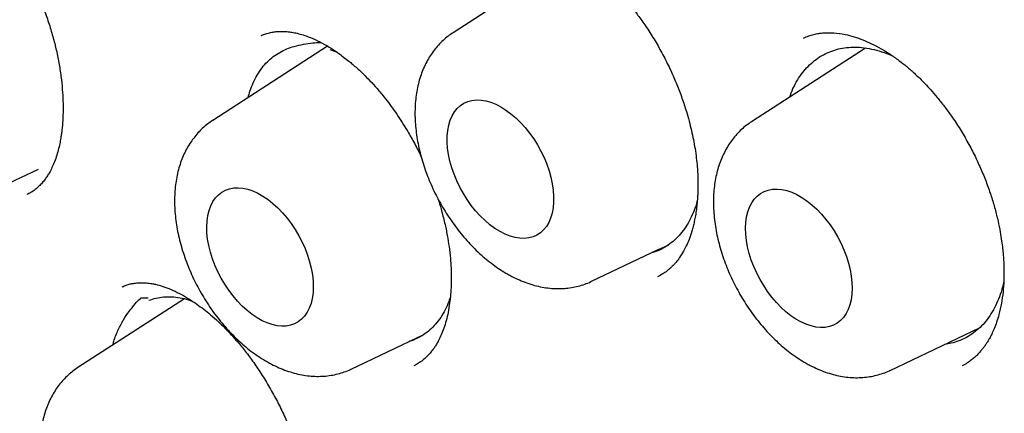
# Model space of a CAD drawing. Header units: millimetres. Extents: x 8 to 677, y 12 to 772.
# Tile 32 of 77: x 606 to 614, y 335 to 338. Entities that reach past the tile are written whole.
import ezdxf

# ---------------------------------------------------------------- set-up
doc = ezdxf.new("R2010")
doc.units = ezdxf.units.MM

msp = doc.modelspace()

# ---------------------------------------------------------------- linework, layer by layer
at = {"color": 7, "linetype": 'Continuous', "lineweight": 30}
for p, q in [((610.4407, 338.5907), (609.5038, 337.9861)), ((607.9411, 337.9614), (607.9441, 337.9626)), ((608.4827, 337.8759), (607.5476, 337.2724)), ((608.5013, 337.8481), (608.5603, 337.8265)), ((612.8609, 337.8608), (611.9323, 337.2616)), ((605.4021, 336.5305), (606.1294, 336.8761)), ((610.6308, 335.9634), (611.1735, 336.2213)), ((611.1754, 336.2223), (611.2582, 336.2616)), ((606.8121, 335.9189), (606.8154, 335.9201)), ((607.3175, 335.821), (606.4512, 335.2619)), ((613.0594, 335.2389), (613.787, 335.5848)), ((608.6746, 335.2498), (609.2665, 335.5311))]:
    msp.add_line(p, q, dxfattribs=at)
at = {"color": 7, "linetype": 'Continuous', "lineweight": 30, "flags": 128}
for points in [[(609.8923, 337.3825), (609.9335, 337.3569), (609.9743, 337.327), (610.0143, 337.2929), (610.0532, 337.255), (610.0906, 337.2138), (610.1262, 337.1694), (610.1596, 337.1224), (610.1905, 337.0731), (610.2188, 337.0221), (610.244, 336.9697), (610.2661, 336.9165), (610.2847, 336.8629), (610.2997, 336.8094), (610.311, 336.7565), (610.3185, 336.7047), (610.3221, 336.6545), (610.3218, 336.6062), (610.3176, 336.5604), (610.3094, 336.5174), (610.2975, 336.4777), (610.2819, 336.4415), (610.2627, 336.4093), (610.2401, 336.3814), (610.2143, 336.3579), (610.1856, 336.339), (610.1543, 336.3251), (610.1205, 336.3161), (610.0846, 336.3122), (610.0469, 336.3134), (610.0078, 336.3196), (609.9677, 336.3309), (609.9268, 336.3472), (609.8856, 336.3682), (609.8444, 336.3938), (609.8036, 336.4238), (609.7636, 336.4579), (609.7247, 336.4957), (609.6873, 336.537), (609.6517, 336.5813), (609.6183, 336.6284), (609.5873, 336.6776), (609.5591, 336.7286), (609.5339, 336.781), (609.5118, 336.8342), (609.4932, 336.8878), (609.4782, 336.9413), (609.4669, 336.9942), (609.4594, 337.046), (609.4558, 337.0963), (609.4561, 337.1445), (609.4603, 337.1904), (609.4685, 337.2333), (609.4804, 337.2731), (609.496, 337.3092), (609.5152, 337.3414), (609.5378, 337.3694), (609.5635, 337.3929), (609.5922, 337.4117), (609.6236, 337.4257), (609.6574, 337.4347), (609.6933, 337.4386), (609.731, 337.4374), (609.7701, 337.4311), (609.8102, 337.4198), (609.8511, 337.4036), (609.8923, 337.3825)], [(607.4992, 336.407), (607.5015, 336.4541), (607.5077, 336.4986), (607.5177, 336.54), (607.5315, 336.5779), (607.549, 336.6121), (607.5699, 336.6423), (607.5941, 336.668), (607.6213, 336.6892), (607.6514, 336.7056), (607.684, 336.7171), (607.7189, 336.7236), (607.7557, 336.7249), (607.7941, 336.7212), (607.8338, 336.7124), (607.8744, 336.6986), (607.9155, 336.68), (607.9567, 336.6566), (607.9978, 336.6288), (608.0382, 336.5967), (608.0777, 336.5607), (608.1159, 336.5211), (608.1524, 336.4783), (608.1869, 336.4325), (608.2192, 336.3843), (608.2488, 336.3341), (608.2756, 336.2824), (608.2992, 336.2295), (608.3196, 336.1761), (608.3364, 336.1225), (608.3496, 336.0692), (608.359, 336.0168), (608.3646, 335.9657), (608.3662, 335.9164), (608.3639, 335.8693), (608.3578, 335.8248), (608.3477, 335.7834), (608.3339, 335.7455), (608.3165, 335.7113), (608.2956, 335.6811), (608.2714, 335.6554), (608.2441, 335.6342), (608.2141, 335.6178), (608.1814, 335.6063), (608.1465, 335.5998), (608.1097, 335.5985), (608.0713, 335.6022), (608.0316, 335.611), (607.9911, 335.6248), (607.95, 335.6434), (607.9087, 335.6668), (607.8677, 335.6946), (607.8272, 335.7267), (607.7877, 335.7627), (607.7496, 335.8023), (607.713, 335.8451), (607.6785, 335.8909), (607.6463, 335.9391), (607.6166, 335.9893), (607.5899, 336.041), (607.5662, 336.0939), (607.5459, 336.1473), (607.529, 336.2009), (607.5158, 336.2542), (607.5064, 336.3066), (607.5009, 336.3577), (607.4992, 336.407)], [(611.884, 336.3962), (611.8863, 336.4433), (611.8925, 336.4877), (611.9025, 336.5291), (611.9163, 336.5671), (611.9337, 336.6013), (611.9547, 336.6314), (611.9788, 336.6572), (612.0061, 336.6784), (612.0362, 336.6948), (612.0688, 336.7063), (612.1037, 336.7128), (612.1405, 336.7141), (612.1789, 336.7104), (612.2186, 336.7016), (612.2592, 336.6878), (612.3003, 336.6691), (612.3415, 336.6458), (612.3826, 336.618), (612.423, 336.5859), (612.4625, 336.5499), (612.5007, 336.5103), (612.5372, 336.4674), (612.5717, 336.4217), (612.604, 336.3735), (612.6336, 336.3233), (612.6604, 336.2716), (612.684, 336.2187), (612.7044, 336.1652), (612.7212, 336.1116), (612.7344, 336.0584), (612.7438, 336.006), (612.7494, 335.9549), (612.751, 335.9056), (612.7487, 335.8585), (612.7425, 335.814), (612.7325, 335.7726), (612.7187, 335.7346), (612.7013, 335.7004), (612.6804, 335.6703), (612.6562, 335.6445), (612.6289, 335.6234), (612.5988, 335.6069), (612.5662, 335.5955), (612.5313, 335.589), (612.4945, 335.5876), (612.4561, 335.5914), (612.4164, 335.6002), (612.3758, 335.614), (612.3347, 335.6326), (612.2935, 335.656), (612.2525, 335.6838), (612.212, 335.7158), (612.1725, 335.7518), (612.1343, 335.7914), (612.0978, 335.8343), (612.0633, 335.88), (612.0311, 335.9282), (612.0014, 335.9784), (611.9747, 336.0302), (611.951, 336.0831), (611.9306, 336.1365), (611.9138, 336.1901), (611.9006, 336.2434), (611.8912, 336.2958), (611.8856, 336.3469), (611.884, 336.3962)]]:
    msp.add_lwpolyline(points, dxfattribs=at)
at = {"color": 7, "linetype": 'Continuous', "lineweight": 30}
for points, knots in [([(607.6318, 346.7503), (607.5982, 346.7474), (607.5253, 346.7411), (607.4126, 346.7291), (607.2896, 346.7142), (607.1588, 346.6961), (607.0205, 346.6743), (606.8706, 346.6478), (606.716, 346.6168), (606.5634, 346.5826), (606.4247, 346.5483), (606.3066, 346.5165), (606.2072, 346.488), (606.1252, 346.4633), (606.053, 346.4406), (605.9913, 346.4205), (605.94, 346.4032), (605.8935, 346.3872), (605.8462, 346.3705), (605.793, 346.3513), (605.7262, 346.3264), (605.6447, 346.295), (605.5472, 346.2556), (605.4396, 346.2101), (605.3227, 346.1579), (605.1971, 346.0987), (605.0635, 346.0319), (604.9292, 345.9607), (604.7954, 345.8854), (604.685, 345.8198), (604.594, 345.7633), (604.5271, 345.7205), (604.4693, 345.6826), (604.423, 345.6515), (604.3873, 345.6271), (604.3583, 345.6071), (604.3315, 345.5884), (604.3023, 345.5678), (604.2625, 345.5392), (604.2103, 345.5012), (604.1447, 345.4522), (604.0706, 345.3953), (603.9923, 345.3331), (603.8897, 345.2491), (603.7688, 345.1455), (603.6374, 345.0263), (603.5198, 344.9142), (603.4149, 344.8097), (603.3176, 344.7086), (603.2278, 344.6116), (603.1459, 344.5199), (603.0721, 344.4345), (603.0065, 344.3564), (602.9524, 344.2901), (602.9083, 344.235), (602.8733, 344.1905), (602.8435, 344.1521), (602.8208, 344.1224), (602.8022, 344.0979), (602.7838, 344.0734), (602.7605, 344.0422), (602.732, 344.0036), (602.6984, 343.9574), (602.6599, 343.9035), (602.618, 343.8438), (602.5731, 343.7785), (602.5256, 343.7078), (602.4757, 343.6317), (602.4251, 343.5526), (602.3757, 343.4733), (602.3108, 343.3665), (602.2329, 343.233), (602.1445, 343.0736), (602.0633, 342.9198), (601.989, 342.7722), (601.9183, 342.625), (601.8494, 342.4746), (601.7803, 342.3159), (601.7115, 342.1501), (601.6561, 342.009), (601.6134, 341.8957), (601.583, 341.8128), (601.5541, 341.7318), (601.5281, 341.6571), (601.5062, 341.5928), (601.4887, 341.5402), (601.4753, 341.4993), (601.4645, 341.4661), (601.4542, 341.4341), (601.4424, 341.3968), (601.4283, 341.3519), (601.4121, 341.2994), (601.3941, 341.2398), (601.3634, 341.1361), (601.3214, 340.9877), (601.2634, 340.7685), (601.2016, 340.5134), (601.1375, 340.2188), (601.0775, 339.9067), (601.0225, 339.5762), (600.9734, 339.2268), (600.9331, 338.877), (600.9013, 338.5288), (600.8775, 338.1845), (600.8606, 337.8276), (600.8515, 337.4632), (600.8503, 337.0594), (600.8596, 336.62), (600.882, 336.1452), (600.9079, 335.7848), (600.9292, 335.5401), (600.9411, 335.413), (600.9531, 335.2931), (600.9646, 335.1833), (600.9755, 335.0844), (600.9861, 334.9924), (600.9961, 334.9085), (601.0052, 334.8344), (601.0129, 334.7737), (601.0195, 334.7218), (601.0262, 334.6709), (601.0339, 334.6136), (601.0432, 334.5451), (601.0545, 334.4639), (601.068, 334.37), (601.0839, 334.2634), (601.1027, 334.1412), (601.1247, 334.003), (601.1505, 333.8481), (601.1798, 333.6796), (601.2119, 333.5023), (601.2462, 333.3214), (601.2978, 333.0606), (601.3693, 332.7215), (601.4706, 332.2797), (601.5853, 331.8188), (601.7145, 331.3399), (601.8541, 330.8592), (602.0051, 330.3741), (602.1695, 329.8794), (602.3455, 329.381), (602.5344, 328.8766), (602.7084, 328.4371), (602.8628, 328.0636), (602.9934, 327.7571), (603.1287, 327.4493), (603.2686, 327.1404), (603.4117, 326.8338), (603.5527, 326.54), (603.689, 326.2636), (603.8193, 326.0057), (603.9462, 325.7603), (604.0693, 325.5274), (604.182, 325.3182), (604.2846, 325.1313), (604.3771, 324.9654), (604.4665, 324.8072), (604.5564, 324.6504), (604.6509, 324.4878), (604.752, 324.3164), (604.8603, 324.1357), (604.9756, 323.9463), (605.1001, 323.7453), (605.234, 323.5329), (605.3728, 323.3169), (605.5159, 323.0981), (605.6624, 322.8783), (605.8129, 322.6568), (605.9631, 322.4399), (606.1232, 322.213), (606.2915, 321.9792), (606.4668, 321.7411), (606.6275, 321.527), (606.7741, 321.3353), (606.9068, 321.1645), (607.0316, 321.0062), (607.1484, 320.8603), (607.2574, 320.7257), (607.3817, 320.5741), (607.5287, 320.3976), (607.7055, 320.1893), (607.8961, 319.9695), (608.1008, 319.7387), (608.32, 319.4973), (608.5541, 319.2461), (608.8026, 318.9865), (609.0645, 318.721), (609.3361, 318.4541), (609.6138, 318.1895), (609.8954, 317.9299), (610.1804, 317.6755), (610.4688, 317.4267), (610.7603, 317.1837), (610.9931, 316.9965), (611.1655, 316.8612), (611.2766, 316.7753), (611.3882, 316.6902), (611.4999, 316.6063), (611.6091, 316.5253), (611.7179, 316.4459), (611.8219, 316.371), (611.9191, 316.302), (612.003, 316.2432), (612.0693, 316.1972), (612.1199, 316.1624), (612.1566, 316.1372), (612.1842, 316.1185), (612.2036, 316.1053), (612.2148, 316.0977), (612.2225, 316.0925), (612.2299, 316.0874), (612.2419, 316.0794), (612.2629, 316.0652), (612.2946, 316.044), (612.3385, 316.0146), (612.3931, 315.9784), (612.4584, 315.9355), (612.5344, 315.886), (612.6212, 315.8303), (612.7188, 315.7684), (612.8271, 315.7009), (612.9463, 315.6279), (613.0762, 315.5498), (613.217, 315.467), (613.3145, 315.4114), (613.3651, 315.3826)], [0, 0, 0, 0, 0.0031802, 0.0068942, 0.0109465, 0.0153372, 0.0200669, 0.0251315, 0.0309959, 0.0364141, 0.041386, 0.0459114, 0.0492102, 0.0522233, 0.0548928, 0.0571652, 0.0590407, 0.0605914, 0.0623247, 0.0643042, 0.0665298, 0.0697875, 0.0734597, 0.0775462, 0.0820303, 0.0868893, 0.0921222, 0.0977281, 0.1028614, 0.1082707, 0.1112166, 0.1141181, 0.1166092, 0.1184655, 0.1199742, 0.1211351, 0.1221594, 0.1234065, 0.1248822, 0.127305, 0.1301678, 0.1334711, 0.13708, 0.1406204, 0.1473116, 0.1536524, 0.1590165, 0.1640991, 0.1688994, 0.1734168, 0.1776159, 0.1814368, 0.1848783, 0.18794, 0.1900793, 0.1919839, 0.1936437, 0.1949551, 0.1957274, 0.1967283, 0.1980287, 0.1996284, 0.2015274, 0.2037257, 0.2062231, 0.2087751, 0.2115782, 0.2146304, 0.2177423, 0.2207869, 0.2237642, 0.2299173, 0.235761, 0.2412956, 0.2465212, 0.2514382, 0.2566805, 0.2620041, 0.2675283, 0.2732534, 0.2758894, 0.278566, 0.2812599, 0.2836692, 0.2857018, 0.2873581, 0.2886383, 0.28955, 0.2904782, 0.2916399, 0.2930351, 0.2946637, 0.2965258, 0.2985432, 0.3042216, 0.3100851, 0.3183145, 0.3268897, 0.3358188, 0.3451229, 0.3548005, 0.3648438, 0.3737161, 0.3828409, 0.3922091, 0.4017119, 0.411063, 0.4230991, 0.4349024, 0.44647, 0.4496664, 0.452821, 0.4557479, 0.4584064, 0.4607966, 0.4629184, 0.4650743, 0.4668573, 0.4682673, 0.4694545, 0.4705939, 0.4719339, 0.4735749, 0.4755168, 0.4777596, 0.4803032, 0.4831476, 0.4864852, 0.4901593, 0.4941698, 0.4984445, 0.502715, 0.5069558, 0.5168341, 0.5265458, 0.5378885, 0.5489919, 0.559859, 0.5712669, 0.582637, 0.5941656, 0.6058503, 0.6176882, 0.6247907, 0.6319455, 0.6391518, 0.6464089, 0.6537112, 0.6608293, 0.667257, 0.6734091, 0.6792857, 0.6848869, 0.6902127, 0.6944408, 0.6984779, 0.7023243, 0.7060299, 0.7099985, 0.7143217, 0.7187235, 0.7234415, 0.7284757, 0.7338259, 0.7394911, 0.7449016, 0.750569, 0.7564204, 0.7620918, 0.7675313, 0.7743023, 0.7806738, 0.7866491, 0.7916517, 0.7963421, 0.8007217, 0.8047912, 0.8085515, 0.8120538, 0.8176439, 0.8236436, 0.8300549, 0.8368807, 0.8441246, 0.8517914, 0.8598786, 0.8683315, 0.877064, 0.8858494, 0.8946822, 0.9035612, 0.9124854, 0.9214539, 0.9304663, 0.9338422, 0.9372242, 0.9406122, 0.9440063, 0.947387, 0.9505365, 0.953874, 0.9568065, 0.9593341, 0.9614569, 0.9627956, 0.9639021, 0.9647763, 0.9652795, 0.9656521, 0.9657894, 0.9659692, 0.9663267, 0.9668644, 0.9678618, 0.9691797, 0.9708182, 0.9727772, 0.9750568, 0.9776569, 0.9805778, 0.9838195, 0.9873822, 0.9912663, 0.995472, 1, 1, 1, 1]), ([(607.8632, 345.3514), (607.8979, 345.3538), (607.9714, 345.3588), (608.0896, 345.3645), (608.2213, 345.3686), (608.3668, 345.3703), (608.5264, 345.3687), (608.7003, 345.3629), (608.874, 345.353), (609.0456, 345.3393), (609.2132, 345.3224), (609.3901, 345.3007), (609.5764, 345.2737), (609.7719, 345.2409), (609.972, 345.2025), (610.1807, 345.1577), (610.3911, 345.1074), (610.6005, 345.0524), (610.7972, 344.9962), (610.9811, 344.9399), (611.1518, 344.8844), (611.3067, 344.8313), (611.446, 344.7814), (611.5702, 344.7352), (611.6823, 344.6921), (611.7823, 344.6526), (611.8642, 344.6194), (611.9289, 344.5927), (611.9772, 344.5725), (612.0156, 344.5563), (612.0477, 344.5426), (612.0786, 344.5293), (612.1164, 344.513), (612.163, 344.4926), (612.2177, 344.4685), (612.2765, 344.4421), (612.3683, 344.4004), (612.4967, 344.3407), (612.6652, 344.2595), (612.8398, 344.1723), (613.0196, 344.0792), (613.2035, 343.9807), (613.398, 343.8729), (613.6028, 343.7551), (613.818, 343.6268), (614.0504, 343.4831), (614.2992, 343.3232), (614.5634, 343.1464), (614.8352, 342.957), (615.1142, 342.7546), (615.4004, 342.5386), (615.6933, 342.3086), (615.984, 342.071), (616.272, 341.8266), (616.5566, 341.5761), (616.8458, 341.3122), (617.1391, 341.0346), (617.4362, 340.7429), (617.7341, 340.4397), (618.0322, 340.1249), (618.3301, 339.7987), (618.6298, 339.4582), (618.931, 339.1033), (619.2331, 338.7337), (619.5355, 338.3494), (619.8247, 337.9674), (620.1006, 337.5893), (620.3619, 337.2184), (620.6181, 336.8416), (620.8665, 336.463), (621.1058, 336.085), (621.3361, 335.7082), (621.5574, 335.3329), (621.7893, 334.9256), (622.0293, 334.4868), (622.2745, 334.0172), (622.506, 333.5531), (622.7241, 333.0951), (622.929, 332.6438), (623.1211, 332.1998), (623.3067, 331.7497), (623.4848, 331.2943), (623.6546, 330.8347), (623.8111, 330.3863), (623.9546, 329.9493), (624.0821, 329.5366), (624.1951, 329.1477), (624.2961, 328.7781), (624.3906, 328.4096), (624.4798, 328.0365), (624.5637, 327.6574), (624.6419, 327.2725), (624.7163, 326.8689), (624.7856, 326.4467), (624.8481, 326.0062), (624.9012, 325.5609), (624.944, 325.1115), (624.9706, 324.7345), (624.9863, 324.4298), (624.9951, 324.1977), (625.0007, 323.965), (625.003, 323.732), (625.002, 323.4992), (624.9976, 323.2709), (624.9899, 323.0459), (624.9794, 322.83), (624.9664, 322.6249), (624.9519, 322.4378), (624.9366, 322.2684), (624.921, 322.1162), (624.9057, 321.981), (624.8911, 321.8623), (624.8777, 321.7601), (624.8657, 321.6739), (624.8565, 321.6108), (624.8499, 321.5667), (624.8453, 321.5365), (624.8403, 321.5042), (624.834, 321.4645), (624.8258, 321.4136), (624.8155, 321.3515), (624.8025, 321.2764), (624.7867, 321.1882), (624.7677, 321.0866), (624.7456, 320.9746), (624.7209, 320.8559), (624.6941, 320.734), (624.6522, 320.5531), (624.5915, 320.3124), (624.5097, 320.0242), (624.4207, 319.7429), (624.3252, 319.4694), (624.2192, 319.1942), (624.1194, 318.9592), (624.0299, 318.7635), (623.9552, 318.609), (623.88, 318.4618), (623.8067, 318.3253), (623.7363, 318.2002), (623.6691, 318.0861), (623.6038, 317.9796), (623.5409, 317.881), (623.4812, 317.7906), (623.4273, 317.7117), (623.3794, 317.6435), (623.3499, 317.6025), (623.3362, 317.5834)], [0, 0, 0, 0, 0.004086, 0.008628, 0.013628, 0.019084, 0.024997, 0.031368, 0.038197, 0.043883, 0.049851, 0.056103, 0.062637, 0.069453, 0.076518, 0.083383, 0.090965, 0.098087, 0.104748, 0.110949, 0.11669, 0.12197, 0.126526, 0.130672, 0.13441, 0.137737, 0.140655, 0.142582, 0.144192, 0.145465, 0.146411, 0.147382, 0.148546, 0.150167, 0.152027, 0.153981, 0.156011, 0.161149, 0.166718, 0.172717, 0.178436, 0.184499, 0.190905, 0.197654, 0.204746, 0.212182, 0.220647, 0.229385, 0.238391, 0.247666, 0.25721, 0.267022, 0.277103, 0.28658, 0.296282, 0.306211, 0.316365, 0.326744, 0.33735, 0.347897, 0.358658, 0.369634, 0.380823, 0.392227, 0.403845, 0.415677, 0.426205, 0.436898, 0.447608, 0.458171, 0.468586, 0.478854, 0.488973, 0.498944, 0.511491, 0.523796, 0.535859, 0.547678, 0.559255, 0.57059, 0.581682, 0.593602, 0.605229, 0.616562, 0.627601, 0.638346, 0.64786, 0.657137, 0.666456, 0.675967, 0.685669, 0.695562, 0.705646, 0.71696, 0.728504, 0.740279, 0.752284, 0.764521, 0.770839, 0.777217, 0.783655, 0.790152, 0.796709, 0.803293, 0.80957, 0.816019, 0.821991, 0.827487, 0.832506, 0.837049, 0.841115, 0.844705, 0.847818, 0.850456, 0.852617, 0.853635, 0.854525, 0.855412, 0.856636, 0.858217, 0.860154, 0.862447, 0.865262, 0.868476, 0.872088, 0.875959, 0.879902, 0.883916, 0.893661, 0.903803, 0.913194, 0.922901, 0.932924, 0.943263, 0.949313, 0.955454, 0.961376, 0.966944, 0.972159, 0.977019, 0.981526, 0.986075, 0.990197, 0.993891, 0.997159, 1, 1, 1, 1]), ([(607.9127, 345.1245), (607.9077, 345.124), (607.844, 345.1182), (607.723, 345.1029), (607.5502, 345.0781), (607.3793, 345.0483), (607.2103, 345.0141), (607.0432, 344.9755), (606.8781, 344.9324), (606.7149, 344.885), (606.5539, 344.833), (606.395, 344.7767), (606.2382, 344.7161), (606.0836, 344.651), (605.9313, 344.5817), (605.7813, 344.508), (605.6336, 344.4301), (605.4883, 344.3478), (605.3454, 344.2614), (605.2049, 344.1707), (605.067, 344.0758), (604.9315, 343.9768), (604.7987, 343.8736), (604.6685, 343.7664), (604.5409, 343.655), (604.416, 343.5396), (604.2938, 343.4202), (604.1744, 343.2968), (604.0578, 343.1695), (603.944, 343.0382), (603.8331, 342.9031), (603.7251, 342.7641), (603.6201, 342.6213), (603.518, 342.4748), (603.4189, 342.3245), (603.3229, 342.1706), (603.23, 342.0131), (603.1401, 341.852), (603.0534, 341.6874), (602.9699, 341.5193), (602.8895, 341.3478), (602.8124, 341.1729), (602.7385, 340.9947), (602.6679, 340.8132), (602.6006, 340.6286), (602.5366, 340.4408), (602.4759, 340.2499), (602.4186, 340.056), (602.3646, 339.8592), (602.3141, 339.6594), (602.2669, 339.4569), (602.2231, 339.2515), (602.1828, 339.0435), (602.1459, 338.8328), (602.1125, 338.6195), (602.0825, 338.4037), (602.056, 338.1855), (602.0329, 337.9649), (602.0134, 337.742), (601.9973, 337.5169), (601.9846, 337.2896), (601.9756, 337.0602), (601.9704, 336.8545), (601.9692, 336.7249), (601.9687, 336.673)], [0, 0, 0, 0, 0.001411, 0.017856, 0.034291, 0.050718, 0.067135, 0.083543, 0.099944, 0.116336, 0.13272, 0.149098, 0.16547, 0.181837, 0.198199, 0.214558, 0.230915, 0.24727, 0.263626, 0.279981, 0.296338, 0.312698, 0.329061, 0.345429, 0.361802, 0.378181, 0.394567, 0.410961, 0.427362, 0.443772, 0.460191, 0.476618, 0.493055, 0.509501, 0.525956, 0.542419, 0.558892, 0.575372, 0.591861, 0.608357, 0.624861, 0.641372, 0.657889, 0.674412, 0.69094, 0.707474, 0.724012, 0.740555, 0.757101, 0.773651, 0.790203, 0.806759, 0.823316, 0.839876, 0.856437, 0.872999, 0.889562, 0.906126, 0.922691, 0.939257, 0.955822, 0.972388, 0.988953, 1, 1, 1, 1]), ([(609.9183, 338.6839), (609.9359, 338.691), (609.9689, 338.7042), (610.0185, 338.7154), (610.0634, 338.7211), (610.1032, 338.7226), (610.137, 338.7215), (610.1664, 338.7189), (610.194, 338.7152), (610.2259, 338.7095), (610.2634, 338.7007), (610.3066, 338.6877), (610.3613, 338.6679), (610.4269, 338.6388), (610.5022, 338.5978), (610.5707, 338.5543), (610.6282, 338.5132), (610.6746, 338.477), (610.7137, 338.4445), (610.7518, 338.4111), (610.7955, 338.3702), (610.8477, 338.3179), (610.9046, 338.256), (610.9646, 338.1846), (611.0261, 338.1045), (611.0909, 338.0112), (611.1563, 337.9063), (611.2186, 337.7941), (611.2749, 337.6799), (611.3242, 337.5666), (611.3666, 337.4553), (611.4079, 337.3298), (611.4449, 337.192), (611.4697, 337.0653), (611.4833, 336.9678), (611.4903, 336.8991), (611.4942, 336.84), (611.4958, 336.7974), (611.4963, 336.7685), (611.4964, 336.7503), (611.4963, 336.7341), (611.4961, 336.7156), (611.4954, 336.6902), (611.4937, 336.6517), (611.4901, 336.6029), (611.484, 336.5494), (611.4762, 336.4982), (611.4671, 336.4515), (611.457, 336.4091), (611.4432, 336.3596), (611.4252, 336.3069), (611.4027, 336.2539), (611.3774, 336.2044), (611.349, 336.1587), (611.3246, 336.1268), (611.3082, 336.1077), (611.2988, 336.0973), (611.2866, 336.0847), (611.2685, 336.0675), (611.2431, 336.0462), (611.2088, 336.0217), (611.1819, 336.0076), (611.1672, 336)], [0, 0, 0, 0, 0.0256271, 0.0482287, 0.0678109, 0.0844857, 0.0980683, 0.1085413, 0.11789, 0.1285276, 0.1442384, 0.159944, 0.1750946, 0.2011945, 0.2254029, 0.2470683, 0.2652748, 0.2799935, 0.291354, 0.303065, 0.3169365, 0.3340226, 0.3544936, 0.3741397, 0.3961384, 0.4204894, 0.4472056, 0.4745889, 0.5011671, 0.526937, 0.5518953, 0.5760413, 0.6107346, 0.6436241, 0.6611839, 0.677468, 0.6913738, 0.702897, 0.7079867, 0.7124277, 0.7162212, 0.7199313, 0.726284, 0.7356282, 0.7498277, 0.7650677, 0.7794882, 0.7930981, 0.8059056, 0.8179182, 0.839582, 0.8581448, 0.8745524, 0.8964317, 0.9150621, 0.9192226, 0.9245032, 0.9318802, 0.9413494, 0.9572162, 0.9767706, 1, 1, 1, 1]), ([(606.125, 338.2999), (606.1276, 338.2942), (606.1467, 338.2513), (606.1778, 338.1695), (606.2176, 338.0552), (606.2514, 337.9404), (606.2795, 337.8263), (606.3013, 337.7135), (606.317, 337.6042), (606.3264, 337.5026), (606.3304, 337.4126), (606.3303, 337.3362), (606.3276, 337.2728), (606.3236, 337.2217), (606.3191, 337.1813), (606.314, 337.1444), (606.3073, 337.1037), (606.2972, 337.055), (606.2832, 337.0011), (606.2657, 336.9478), (606.2457, 336.8993), (606.2261, 336.8602), (606.2074, 336.8282), (606.1884, 336.7997), (606.1663, 336.7712), (606.1404, 336.7428), (606.111, 336.7159), (606.0768, 336.6901), (606.0496, 336.6764), (606.0394, 336.6725), (606.0342, 336.6705)], [0, 0, 0, 0, 0.007838, 0.05866, 0.109408, 0.160095, 0.210743, 0.261347, 0.311911, 0.360607, 0.403946, 0.441838, 0.474291, 0.501317, 0.522936, 0.540461, 0.563749, 0.592936, 0.62734, 0.664341, 0.703655, 0.741341, 0.768019, 0.795719, 0.826346, 0.858644, 0.892142, 0.926799, 0.962549, 1, 1, 1, 1]), ([(607.9407, 337.9623), (607.9534, 337.9676), (607.9785, 337.9781), (608.0168, 337.9878), (608.053, 337.9938), (608.0857, 337.9964), (608.1143, 337.9968), (608.1388, 337.9958), (608.1677, 337.9933), (608.2032, 337.9883), (608.2473, 337.9786), (608.295, 337.9645), (608.3523, 337.9433), (608.418, 337.9133), (608.4909, 337.8725), (608.5556, 337.8305), (608.6097, 337.7913), (608.6517, 337.7582), (608.6872, 337.7286), (608.7228, 337.6974), (608.7654, 337.6578), (608.8157, 337.6077), (608.8721, 337.5469), (608.943, 337.4635), (609.0252, 337.355), (609.1044, 337.2347), (609.1709, 337.1202), (609.2149, 337.0383), (609.238, 336.9888), (609.2443, 336.9752)], [0, 0, 0, 0, 0.040891, 0.080972, 0.116166, 0.146464, 0.171843, 0.192277, 0.208752, 0.240508, 0.277205, 0.313916, 0.349072, 0.402036, 0.450837, 0.493524, 0.52911, 0.557538, 0.576766, 0.599786, 0.628203, 0.662017, 0.701232, 0.7443, 0.811563, 0.881998, 0.930758, 0.98096, 1, 1, 1, 1]), ([(609.5033, 337.9856), (609.4898, 337.9764), (609.4614, 337.9573), (609.4216, 337.9233), (609.3833, 337.885), (609.3483, 337.843), (609.3166, 337.7978), (609.2882, 337.7492), (609.2633, 337.6975), (609.2419, 337.6426), (609.2242, 337.5848), (609.2104, 337.5242), (609.2005, 337.461), (609.1946, 337.3955), (609.1928, 337.3282), (609.1951, 337.2593), (609.2014, 337.1894), (609.2115, 337.1189), (609.2255, 337.0479), (609.2432, 336.977), (609.2643, 336.9064), (609.2889, 336.8362), (609.3167, 336.7668), (609.3477, 336.6984), (609.3816, 336.6313), (609.4184, 336.5655), (609.458, 336.5015), (609.5001, 336.4394), (609.5447, 336.3795), (609.5917, 336.3219), (609.641, 336.267), (609.6924, 336.2149), (609.7457, 336.1658), (609.801, 336.1201), (609.858, 336.078), (609.9074, 336.0456), (609.9379, 336.0279), (609.9485, 336.0217)], [0, 0, 0, 0, 0.0233767, 0.049103, 0.0749157, 0.1009189, 0.1272122, 0.1538866, 0.1810189, 0.2086642, 0.2368472, 0.265556, 0.2947398, 0.3243146, 0.3541762, 0.3842174, 0.4143423, 0.4444577, 0.4745209, 0.5045094, 0.5344162, 0.5642456, 0.5940092, 0.6237236, 0.6534083, 0.6830846, 0.7127746, 0.7424941, 0.7722663, 0.8021137, 0.8320579, 0.8621179, 0.8923085, 0.9226369, 0.9530991, 0.9836744, 1, 1, 1, 1]), ([(612.3565, 337.9421), (612.3702, 337.9481), (612.3957, 337.9593), (612.4365, 337.9719), (612.4764, 337.9803), (612.5327, 337.9866), (612.6036, 337.9864), (612.6867, 337.9745), (612.766, 337.954), (612.8381, 337.9285), (612.9112, 337.8965), (612.9897, 337.8553), (613.0578, 337.8128), (613.1119, 337.775), (613.1468, 337.749), (613.1763, 337.7257), (613.199, 337.707), (613.2151, 337.6934), (613.2296, 337.6808), (613.2475, 337.665), (613.273, 337.6416), (613.306, 337.61), (613.346, 337.5694), (613.3927, 337.519), (613.4455, 337.4576), (613.5018, 337.3867), (613.5645, 337.3004), (613.6294, 337.2018), (613.6937, 337.0921), (613.7512, 336.9818), (613.8019, 336.8718), (613.846, 336.7629), (613.8834, 336.6561), (613.9141, 336.5524), (613.9381, 336.4555), (613.9555, 336.3686), (613.9674, 336.2946), (613.9751, 336.2335), (613.9798, 336.1849), (613.9831, 336.1407), (613.9856, 336.0929), (613.9868, 336.0347), (613.9855, 335.9608), (613.9795, 335.8752), (613.9665, 335.7826), (613.9485, 335.7007), (613.9277, 335.6321), (613.9075, 335.5787), (613.8878, 335.5352), (613.8696, 335.5006), (613.8533, 335.4729), (613.8376, 335.4487), (613.821, 335.4253), (613.8049, 335.405), (613.7884, 335.3856), (613.7712, 335.3673), (613.7493, 335.3462), (613.7212, 335.3227), (613.6866, 335.2978), (613.6601, 335.2834), (613.6457, 335.2757)], [0, 0, 0, 0, 0.02287, 0.042757, 0.059666, 0.074152, 0.103839, 0.135359, 0.160131, 0.18359, 0.206082, 0.230572, 0.257714, 0.26981, 0.281211, 0.290506, 0.297686, 0.302747, 0.305868, 0.311521, 0.319614, 0.330147, 0.343124, 0.358547, 0.376425, 0.396744, 0.417754, 0.445166, 0.471886, 0.497911, 0.523237, 0.547868, 0.571813, 0.595031, 0.61721, 0.636844, 0.653664, 0.66769, 0.678935, 0.687617, 0.699119, 0.713428, 0.730465, 0.754889, 0.780263, 0.806598, 0.826518, 0.844325, 0.859727, 0.872753, 0.883439, 0.893334, 0.903533, 0.914038, 0.92125, 0.930578, 0.943129, 0.958889, 0.977846, 1, 1, 1, 1]), ([(607.8359, 337.4585), (607.8407, 337.4759), (607.8524, 337.5184), (607.8774, 337.5797), (607.9099, 337.6432), (607.9482, 337.7004), (607.9917, 337.7507), (608.0399, 337.793), (608.0928, 337.8274), (608.15, 337.8544), (608.2143, 337.8766), (608.2853, 337.8933), (608.3568, 337.9029), (608.4053, 337.9059), (608.4277, 337.9057), (608.4294, 337.9057)], [0, 0, 0, 0, 0.056156, 0.136906, 0.217656, 0.300656, 0.383653, 0.465762, 0.547881, 0.632022, 0.716183, 0.816422, 0.917023, 0.993482, 1, 1, 1, 1]), ([(612.2416, 337.4612), (612.2506, 337.4848), (612.2691, 337.5338), (612.3045, 337.5996), (612.3454, 337.6602), (612.3917, 337.7135), (612.4436, 337.7598), (612.5006, 337.7992), (612.5425, 337.8184), (612.5635, 337.828)], [0, 0, 0, 0, 0.135078, 0.28074, 0.421286, 0.562807, 0.707407, 0.853069, 1, 1, 1, 1]), ([(612.5635, 337.828), (612.5836, 337.8357), (612.624, 337.8512), (612.6894, 337.8643), (612.7581, 337.8699), (612.8317, 337.8669), (612.9095, 337.855), (612.9915, 337.8319), (613.05, 337.8115), (613.0811, 337.7957), (613.0839, 337.7943)], [0, 0, 0, 0, 0.132081, 0.265094, 0.400958, 0.537769, 0.684759, 0.832925, 0.984888, 1, 1, 1, 1]), ([(607.5472, 337.2719), (607.5336, 337.2628), (607.5052, 337.2436), (607.4653, 337.2096), (607.4271, 337.1713), (607.3921, 337.1294), (607.3604, 337.0841), (607.332, 337.0355), (607.3071, 336.9838), (607.2857, 336.9289), (607.268, 336.8711), (607.2542, 336.8105), (607.2443, 336.7473), (607.2384, 336.6818), (607.2366, 336.6145), (607.2389, 336.5457), (607.2451, 336.4758), (607.2553, 336.4052), (607.2693, 336.3343), (607.287, 336.2634), (607.3081, 336.1927), (607.3327, 336.1225), (607.3605, 336.0531), (607.3915, 335.9847), (607.4254, 335.9176), (607.4622, 335.8519), (607.5017, 335.7879), (607.5439, 335.7258), (607.5885, 335.6658), (607.6355, 335.6083), (607.6848, 335.5533), (607.7361, 335.5012), (607.7895, 335.4522), (607.8448, 335.4064), (607.9018, 335.3643), (607.9512, 335.3319), (607.9817, 335.3142), (607.9923, 335.308)], [0, 0, 0, 0, 0.023403, 0.049129, 0.074941, 0.100943, 0.127236, 0.15391, 0.181041, 0.208686, 0.236868, 0.265576, 0.294759, 0.324333, 0.354194, 0.384234, 0.414358, 0.444473, 0.474535, 0.504523, 0.534429, 0.564257, 0.59402, 0.623734, 0.653418, 0.683093, 0.712782, 0.742501, 0.772272, 0.802119, 0.832062, 0.862122, 0.892311, 0.922639, 0.9531, 0.983675, 1, 1, 1, 1]), ([(611.9319, 337.2611), (611.9184, 337.252), (611.89, 337.2328), (611.8501, 337.1988), (611.8119, 337.1605), (611.7769, 337.1185), (611.7452, 337.0733), (611.7168, 337.0247), (611.6918, 336.973), (611.6705, 336.9181), (611.6528, 336.8603), (611.639, 336.7997), (611.6291, 336.7365), (611.6232, 336.671), (611.6214, 336.6037), (611.6236, 336.5348), (611.6299, 336.4649), (611.6401, 336.3944), (611.6541, 336.3235), (611.6717, 336.2525), (611.6929, 336.1819), (611.7175, 336.1117), (611.7453, 336.0423), (611.7762, 335.9739), (611.8102, 335.9068), (611.847, 335.841), (611.8865, 335.777), (611.9287, 335.7149), (611.9733, 335.655), (612.0203, 335.5974), (612.0696, 335.5425), (612.1209, 335.4904), (612.1743, 335.4413), (612.2295, 335.3956), (612.2865, 335.3535), (612.3359, 335.3211), (612.3665, 335.3034), (612.3771, 335.2972)], [0, 0, 0, 0, 0.023403, 0.049129, 0.074941, 0.100943, 0.127236, 0.15391, 0.181041, 0.208686, 0.236868, 0.265576, 0.294759, 0.324333, 0.354194, 0.384234, 0.414358, 0.444473, 0.474535, 0.504523, 0.534429, 0.564257, 0.59402, 0.623734, 0.653418, 0.683093, 0.712782, 0.742501, 0.772272, 0.802119, 0.832062, 0.862122, 0.892311, 0.922639, 0.9531, 0.983675, 1, 1, 1, 1]), ([(601.9687, 336.673), (601.9685, 336.6319), (601.968, 336.5128), (601.9698, 336.3142), (601.9753, 336.0768), (601.9843, 335.8376), (601.9967, 335.5968), (602.0126, 335.3544), (602.032, 335.1105), (602.0549, 334.8651), (602.0812, 334.6184), (602.1109, 334.3703), (602.1441, 334.1211), (602.1807, 333.8707), (602.2207, 333.6192), (602.2641, 333.3668), (602.3109, 333.1134), (602.361, 332.8592), (602.4145, 332.6042), (602.4713, 332.3486), (602.5315, 332.0923), (602.5949, 331.8355), (602.6616, 331.5782), (602.7315, 331.3206), (602.8047, 331.0626), (602.8811, 330.8044), (602.9607, 330.5461), (603.0434, 330.2877), (603.1293, 330.0293), (603.2183, 329.771), (603.3104, 329.5128), (603.4055, 329.2549), (603.5036, 328.9973), (603.6048, 328.74), (603.7089, 328.4833), (603.8159, 328.227), (603.9259, 327.9714), (604.0387, 327.7165), (604.1543, 327.4624), (604.2727, 327.2091), (604.3939, 326.9568), (604.5179, 326.7054), (604.6445, 326.4551), (604.7738, 326.206), (604.9057, 325.9581), (605.0401, 325.7115), (605.1771, 325.4662), (605.3166, 325.2224), (605.4585, 324.9802), (605.6028, 324.7395), (605.7495, 324.5005), (605.8986, 324.2632), (606.0499, 324.0277), (606.2034, 323.7941), (606.3591, 323.5625), (606.5169, 323.3328), (606.6769, 323.1053), (606.8389, 322.8799), (607.0028, 322.6567), (607.1688, 322.4359), (607.3366, 322.2174), (607.5062, 322.0013), (607.6777, 321.7876), (607.8509, 321.5766), (608.0258, 321.3681), (608.2024, 321.1624), (608.3805, 320.9593), (608.5602, 320.7591), (608.7413, 320.5618), (608.9239, 320.3673), (609.1079, 320.1758), (609.2931, 319.9874), (609.4797, 319.8021), (609.6674, 319.6199), (609.8564, 319.4409), (610.0464, 319.2652), (610.2374, 319.0928), (610.4295, 318.9238), (610.6225, 318.7582), (610.8163, 318.596), (611.011, 318.4374), (611.2064, 318.2823), (611.4025, 318.1309), (611.5993, 317.9831), (611.7966, 317.839), (611.9945, 317.6986), (612.1929, 317.5621), (612.3916, 317.4294), (612.5907, 317.3006), (612.7901, 317.1757), (612.9897, 317.0547), (613.1895, 316.9378), (613.3895, 316.8249), (613.5894, 316.716), (613.7894, 316.6113), (613.9893, 316.5107), (614.189, 316.4142), (614.3886, 316.322), (614.5879, 316.234), (614.787, 316.1502), (614.9856, 316.0708), (615.1838, 315.9956), (615.3816, 315.9248), (615.5787, 315.8584), (615.7753, 315.7963), (615.9712, 315.7387), (616.1663, 315.6854), (616.3607, 315.6366), (616.5542, 315.5923), (616.7468, 315.5524), (616.9384, 315.5171), (617.129, 315.4862), (617.3184, 315.4598), (617.5067, 315.438), (617.6938, 315.4207), (617.8796, 315.4079), (618.064, 315.3996), (618.2471, 315.3959), (618.4287, 315.3967), (618.6087, 315.402), (618.7872, 315.4118), (618.9641, 315.4262), (619.1393, 315.4451), (619.3127, 315.4685), (619.4843, 315.4963), (619.6541, 315.5287), (619.822, 315.5655), (619.9879, 315.6068), (620.1519, 315.6525), (620.3138, 315.7026), (620.4735, 315.7572), (620.6312, 315.8161), (620.7867, 315.8794), (620.9399, 315.947), (621.0908, 316.0189), (621.2395, 316.0951), (621.3858, 316.1757), (621.5297, 316.2604), (621.6711, 316.3494), (621.8101, 316.4426), (621.9465, 316.5399), (622.0804, 316.6414), (622.2117, 316.747), (622.3403, 316.8568), (622.4663, 316.9705), (622.5896, 317.0883), (622.7101, 317.2101), (622.8279, 317.3359), (622.9428, 317.4655), (623.0547, 317.5993), (623.1357, 317.6999), (623.1785, 317.757), (623.1859, 317.767)], [0, 0, 0, 0, 0.0035536, 0.0102968, 0.0170397, 0.0237825, 0.0305249, 0.0372672, 0.0440091, 0.0507507, 0.057492, 0.064233, 0.0709736, 0.0777139, 0.0844539, 0.0911935, 0.0979327, 0.1046717, 0.1114102, 0.1181485, 0.1248864, 0.131624, 0.1383613, 0.1450983, 0.151835, 0.1585714, 0.1653075, 0.1720433, 0.178779, 0.1855143, 0.1922495, 0.1989844, 0.2057192, 0.2124537, 0.2191881, 0.2259223, 0.2326564, 0.2393903, 0.2461241, 0.2528578, 0.2595914, 0.266325, 0.2730585, 0.2797919, 0.2865253, 0.2932586, 0.299992, 0.3067254, 0.3134587, 0.3201922, 0.3269256, 0.3336591, 0.3403927, 0.3471264, 0.3538602, 0.3605941, 0.3673281, 0.3740622, 0.3807965, 0.387531, 0.3942657, 0.4010006, 0.4077357, 0.414471, 0.4212065, 0.4279423, 0.4346784, 0.4414147, 0.4481513, 0.4548882, 0.4616255, 0.468363, 0.4751009, 0.4818391, 0.4885776, 0.4953166, 0.5020558, 0.5087955, 0.5155355, 0.5222758, 0.5290166, 0.5357577, 0.5424992, 0.549241, 0.5559832, 0.5627258, 0.5694686, 0.5762118, 0.5829553, 0.589699, 0.596443, 0.6031872, 0.6099315, 0.616676, 0.6234205, 0.630165, 0.6369095, 0.6436538, 0.6503979, 0.6571416, 0.663885, 0.6706278, 0.67737, 0.6841114, 0.6908519, 0.6975914, 0.7043297, 0.7110666, 0.717802, 0.7245357, 0.7312675, 0.7379973, 0.7447248, 0.7514498, 0.7581722, 0.7648918, 0.7716084, 0.7783218, 0.7850319, 0.7917386, 0.7984417, 0.8051411, 0.8118368, 0.8185288, 0.8252171, 0.8319016, 0.8385825, 0.84526, 0.8519341, 0.8586051, 0.8652732, 0.8719388, 0.8786021, 0.8852634, 0.8919233, 0.898582, 0.9052401, 0.9118978, 0.9185556, 0.9252139, 0.931873, 0.9385334, 0.9451955, 0.9518596, 0.9585262, 0.9651954, 0.9718675, 0.9785429, 0.9852216, 0.9919038, 0.9985896, 1, 1, 1, 1]), ([(609.3795, 336.6366), (609.3888, 336.6076), (609.4099, 336.5415), (609.4352, 336.4413), (609.4564, 336.3399), (609.4719, 336.2437), (609.4821, 336.1544), (609.4877, 336.0735), (609.4897, 336.0012), (609.4888, 335.9297), (609.4845, 335.8567), (609.4761, 335.782), (609.4641, 335.711), (609.4482, 335.6436), (609.4295, 335.5828), (609.4085, 335.5288), (609.3879, 335.4855), (609.3694, 335.4524), (609.3531, 335.4265), (609.3341, 335.3999), (609.31, 335.3704), (609.2793, 335.339), (609.247, 335.3126), (609.2146, 335.2913), (609.1937, 335.281), (609.1833, 335.2758)], [0, 0, 0, 0, 0.044893, 0.102167, 0.154899, 0.202903, 0.254157, 0.29858, 0.336347, 0.37646, 0.424555, 0.47065, 0.520999, 0.569796, 0.616277, 0.660492, 0.701919, 0.730305, 0.756399, 0.785005, 0.81961, 0.85994, 0.904166, 0.952026, 1, 1, 1, 1]), ([(611.4909, 336.6182), (611.4907, 336.6174), (611.484, 336.5889), (611.4652, 336.5386), (611.4344, 336.4681), (611.3974, 336.405), (611.3549, 336.348), (611.3073, 336.2988), (611.2552, 336.2572), (611.1988, 336.2244), (611.153, 336.2037), (611.125, 336.1968), (611.1185, 336.1952)], [0, 0, 0, 0, 0.003317, 0.125503, 0.243823, 0.362972, 0.483402, 0.605588, 0.723909, 0.843273, 0.963487, 1, 1, 1, 1]), ([(606.8121, 335.9191), (606.8219, 335.9234), (606.8414, 335.9321), (606.8744, 335.9419), (606.9095, 335.9488), (606.9468, 335.9522), (606.9805, 335.9524), (607.0082, 335.9508), (607.031, 335.9483), (607.0544, 335.9448), (607.0913, 335.9376), (607.143, 335.9234), (607.2084, 335.8986), (607.2755, 335.8667), (607.3412, 335.8294), (607.4026, 335.7895), (607.4601, 335.7479), (607.5179, 335.7019), (607.5798, 335.648), (607.6486, 335.5821), (607.7186, 335.5078), (607.7884, 335.426), (607.8569, 335.3376), (607.9266, 335.2378), (607.995, 335.1289), (608.0593, 335.015), (608.1171, 334.9002), (608.1683, 334.7865), (608.2128, 334.6749), (608.2509, 334.5661), (608.2829, 334.4609), (608.3089, 334.3598), (608.3293, 334.2635), (608.3444, 334.1729), (608.3546, 334.0905), (608.3605, 334.0183), (608.3633, 333.9578), (608.3639, 333.9084), (608.3633, 333.8635), (608.3613, 333.8157), (608.3569, 333.7582), (608.3485, 333.6914), (608.3345, 333.6172), (608.3173, 333.5532), (608.2986, 333.4997), (608.2801, 333.4561), (608.2601, 333.4169), (608.241, 333.3857), (608.2225, 333.3598), (608.2051, 333.3382), (608.184, 333.3155), (608.1579, 333.2918), (608.1272, 333.2688), (608.1038, 333.2564), (608.0918, 333.25)], [0, 0, 0, 0, 0.019831, 0.039464, 0.057424, 0.073716, 0.087773, 0.099082, 0.107982, 0.117157, 0.127996, 0.150822, 0.174361, 0.198326, 0.221042, 0.241595, 0.259947, 0.27779, 0.298018, 0.320674, 0.345751, 0.368497, 0.392927, 0.419038, 0.446727, 0.47421, 0.500888, 0.526758, 0.551814, 0.576056, 0.599484, 0.622104, 0.643923, 0.664847, 0.684553, 0.701883, 0.716736, 0.729129, 0.739082, 0.751431, 0.767031, 0.785856, 0.807832, 0.832498, 0.849218, 0.866928, 0.885532, 0.902741, 0.912936, 0.924661, 0.939427, 0.957218, 0.978018, 1, 1, 1, 1]), ([(609.9485, 336.0217), (609.9597, 336.0156), (609.9908, 335.9984), (610.0428, 335.9737), (610.1046, 335.9492), (610.1666, 335.9299), (610.2285, 335.9157), (610.2898, 335.9068), (610.3501, 335.9033), (610.4091, 335.9049), (610.4664, 335.9116), (610.5217, 335.923), (610.5747, 335.9396), (610.611, 335.9533), (610.6289, 335.9627), (610.6306, 335.9636)], [0, 0, 0, 0, 0.0510792, 0.1425288, 0.2337816, 0.3241807, 0.4133362, 0.5009315, 0.5867727, 0.6708082, 0.7531162, 0.8338732, 0.9133211, 0.9917402, 1, 1, 1, 1]), ([(613.9848, 335.9648), (613.9813, 335.9483), (613.972, 335.904), (613.9498, 335.837), (613.9189, 335.764), (613.8818, 335.6978), (613.8395, 335.6388), (613.7922, 335.5871), (613.7393, 335.5424), (613.6817, 335.5057), (613.6203, 335.4778), (613.5617, 335.4589), (613.5221, 335.4532), (613.5052, 335.4508)], [0, 0, 0, 0, 0.057183, 0.152989, 0.250878, 0.349487, 0.444632, 0.540438, 0.638327, 0.736936, 0.83276, 0.928584, 1, 1, 1, 1]), ([(606.7359, 335.4457), (606.7383, 335.456), (606.749, 335.5006), (606.7782, 335.5691), (606.8199, 335.6492), (606.8663, 335.7193), (606.9122, 335.7744), (606.9439, 335.8127), (606.9616, 335.8256), (606.9639, 335.829), (606.9651, 335.8289), (606.9678, 335.8291), (606.979, 335.8292), (606.9975, 335.8295), (607.0139, 335.8295), (607.0217, 335.8295)], [0, 0, 0, 0, 0.053699, 0.232628, 0.411281, 0.573149, 0.73503, 0.85828, 0.877533, 0.88062, 0.881518, 0.884841, 0.898135, 0.951312, 1, 1, 1, 1]), ([(607.0292, 335.8092), (607.0481, 335.8156), (607.0861, 335.8286), (607.1478, 335.8376), (607.213, 335.8388), (607.2807, 335.8307), (607.337, 335.8186), (607.3708, 335.8064), (607.3813, 335.8026)], [0, 0, 0, 0, 0.180891, 0.363039, 0.549147, 0.736625, 0.918172, 1, 1, 1, 1]), ([(609.4824, 335.8404), (609.4779, 335.8263), (609.4656, 335.7875), (609.4391, 335.7304), (609.4036, 335.669), (609.3622, 335.6143), (609.3159, 335.5673), (609.2652, 335.528), (609.2102, 335.4979), (609.1714, 335.4805), (609.1502, 335.4757), (609.1498, 335.4756)], [0, 0, 0, 0, 0.074436, 0.20478, 0.336035, 0.468703, 0.603305, 0.733649, 0.864904, 0.997572, 1, 1, 1, 1]), ([(606.4507, 335.2614), (606.4372, 335.2523), (606.4088, 335.2331), (606.3689, 335.1991), (606.3307, 335.1608), (606.2957, 335.1189), (606.264, 335.0736), (606.2356, 335.025), (606.2106, 334.9733), (606.1893, 334.9184), (606.1716, 334.8606), (606.1578, 334.8), (606.1479, 334.7368), (606.142, 334.6713), (606.1402, 334.604), (606.1425, 334.5352), (606.1487, 334.4653), (606.1589, 334.3947), (606.1729, 334.3238), (606.1905, 334.2529), (606.2117, 334.1822), (606.2363, 334.112), (606.2641, 334.0426), (606.295, 333.9742), (606.329, 333.9071), (606.3658, 333.8414), (606.4053, 333.7774), (606.4475, 333.7153), (606.4921, 333.6553), (606.5391, 333.5978), (606.5884, 333.5428), (606.6397, 333.4907), (606.6931, 333.4417), (606.7483, 333.3959), (606.8054, 333.3538), (606.8547, 333.3214), (606.8853, 333.3037), (606.8959, 333.2975)], [0, 0, 0, 0, 0.023377, 0.049103, 0.074916, 0.100919, 0.127212, 0.153887, 0.181019, 0.208664, 0.236847, 0.265556, 0.29474, 0.324315, 0.354176, 0.384217, 0.414342, 0.444458, 0.474521, 0.504509, 0.534416, 0.564246, 0.594009, 0.623724, 0.653408, 0.683085, 0.712775, 0.742494, 0.772266, 0.802114, 0.832058, 0.862118, 0.892308, 0.922637, 0.953099, 0.983674, 1, 1, 1, 1]), ([(607.9923, 335.308), (608.0035, 335.3019), (608.0346, 335.2847), (608.0866, 335.26), (608.1483, 335.2356), (608.2104, 335.2162), (608.2723, 335.202), (608.3336, 335.1932), (608.3939, 335.1896), (608.4529, 335.1912), (608.5101, 335.1979), (608.5655, 335.2093), (608.6185, 335.226), (608.655, 335.2397), (608.6731, 335.2492), (608.675, 335.2502)], [0, 0, 0, 0, 0.05103, 0.142391, 0.233556, 0.323868, 0.412938, 0.500449, 0.586207, 0.670161, 0.75239, 0.833069, 0.912441, 0.990784, 1, 1, 1, 1]), ([(612.3771, 335.2972), (612.3883, 335.2911), (612.4194, 335.2739), (612.4714, 335.2492), (612.5331, 335.2247), (612.5952, 335.2054), (612.6571, 335.1912), (612.7184, 335.1823), (612.7787, 335.1788), (612.8377, 335.1804), (612.8949, 335.1871), (612.9503, 335.1985), (613.0033, 335.2151), (613.0398, 335.2289), (613.0578, 335.2384), (613.0597, 335.2394)], [0, 0, 0, 0, 0.05103, 0.142391, 0.233556, 0.323868, 0.412938, 0.500449, 0.586207, 0.670161, 0.75239, 0.833069, 0.912441, 0.990784, 1, 1, 1, 1])]:
    msp.add_open_spline(points, degree=3, knots=knots, dxfattribs=at)

doc.saveas('drawing.dxf')
